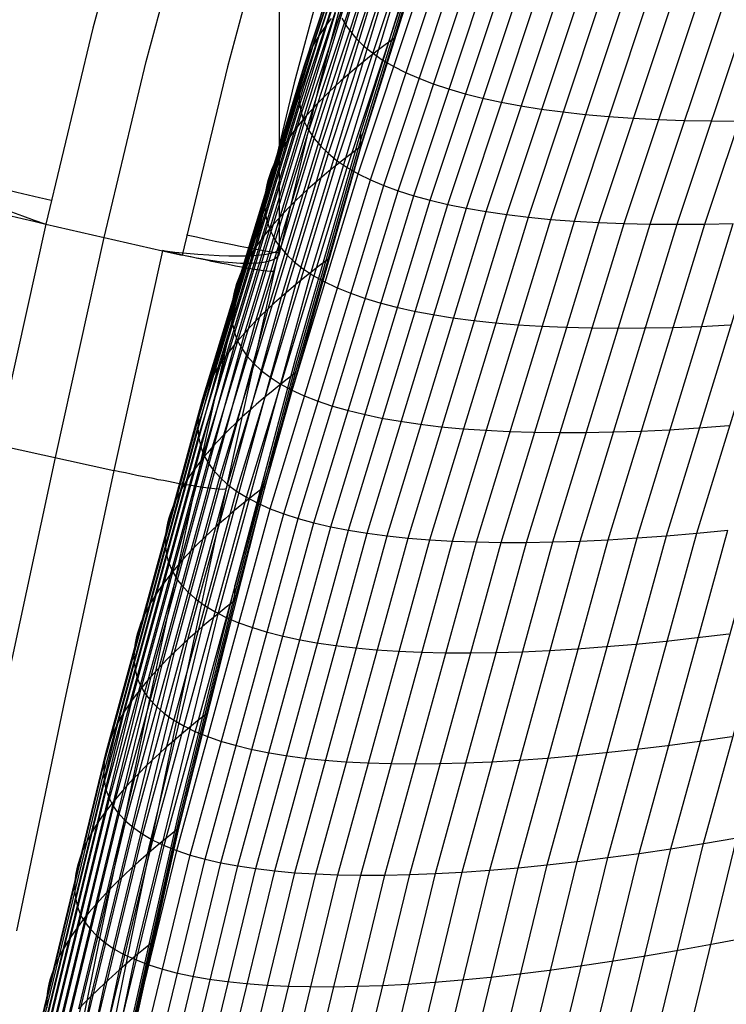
# Model space of a CAD drawing. Extents: x -260 to 296, y -277 to 294.
# Tile 39 of 241: x -218 to -200, y 26 to 51. Entities that reach past the tile are written whole.
import ezdxf

# ---------------------------------------------------------------- set-up
doc = ezdxf.new("R2010")
doc.units = 0
doc.layers.add('PREDEFINITO', color=7, linetype='CONTINUOUS')

msp = doc.modelspace()

# ---------------------------------------------------------------- linework, layer by layer
at = {"layer": 'PREDEFINITO'}
for p, q in [((-211.442, 45.21, 414.112), (-211.416, 122.595, 722.426)), ((-210.249, 50.8, 403.305), (-208.297, 56.699, 402.957)), ((-210.436, 50.529, 404), (-208.483, 56.431, 403.638)), ((-210.595, 50.262, 404.709), (-208.64, 56.168, 404.333)), ((-206.868, 55.798, 398.239), (-209.401, 47.736, 398.574)), ((-210.825, 49.745, 406.167), (-208.868, 55.655, 405.763)), ((-210.937, 49.252, 407.673), (-208.979, 55.163, 407.242)), ((-210.896, 49.496, 406.914), (-208.938, 55.407, 406.497)), ((-214.947, 54.965, 410.574), (-216.106, 50.695, 410.658)), ((-210.95, 49.015, 408.441), (-208.991, 54.926, 407.997)), ((-210.932, 48.785, 409.219), (-208.974, 54.694, 408.761)), ((-210.886, 48.562, 410.006), (-208.928, 54.468, 409.534)), ((-214.775, 49.858, 410.762), (-213.603, 54.222, 410.68)), ((-210.81, 48.346, 410.801), (-208.853, 54.249, 410.316)), ((-210.705, 48.137, 411.602), (-208.749, 54.036, 411.104)), ((-211.61, 53.916, 410.814), (-212.743, 49.732, 410.876)), ((-210.57, 47.936, 412.41), (-208.615, 53.831, 411.898)), ((-209.959, 53.46, 411.664), (-211.072, 49.328, 411.715)), ((-210.407, 47.743, 413.222), (-208.453, 53.632, 412.698)), ((-210.214, 47.557, 414.039), (-208.263, 53.441, 413.501)), ((-207.738, 53.489, 407.631), (-209.401, 48.107, 407.853)), ((-209.367, 53.31, 413.477), (-210.459, 49.212, 413.523)), ((-209.993, 47.381, 414.859), (-208.044, 53.257, 414.309)), ((-207.738, 53.304, 403.135), (-209.401, 47.922, 403.357)), ((-209.744, 47.212, 415.682), (-207.796, 53.081, 415.119)), ((-209.401, 47.736, 398.861), (-207.738, 53.118, 398.639)), ((-210.646, 44.594, 399.264), (-208.147, 52.817, 398.905)), ((-209.466, 47.053, 416.506), (-207.521, 52.913, 415.931)), ((-209.161, 46.902, 417.331), (-207.218, 52.753, 416.744)), ((-211.033, 44.283, 399.856), (-208.53, 52.519, 399.479)), ((-208.827, 46.76, 418.155), (-206.887, 52.602, 417.556)), ((-208.467, 46.627, 418.979), (-206.53, 52.458, 418.368)), ((-211.392, 43.975, 400.469), (-208.886, 52.223, 400.073)), ((-208.079, 46.504, 419.8), (-206.145, 52.324, 419.178)), ((-207.665, 46.39, 420.619), (-205.735, 52.198, 419.986)), ((-207.224, 46.286, 421.434), (-205.298, 52.081, 420.79)), ((-206.758, 46.191, 422.244), (-204.836, 51.973, 421.589)), ((-211.725, 43.672, 401.1), (-209.215, 51.931, 400.685)), ((-206.267, 46.107, 423.048), (-204.349, 51.874, 422.383)), ((-205.751, 46.032, 423.846), (-203.837, 51.785, 423.171)), ((-212.029, 43.373, 401.749), (-209.515, 51.642, 401.315)), ((-205.21, 45.967, 424.637), (-203.301, 51.705, 423.952)), ((-204.646, 45.912, 425.419), (-202.742, 51.634, 424.725)), ((-204.059, 45.867, 426.193), (-202.16, 51.573, 425.49)), ((-203.449, 45.832, 426.956), (-201.555, 51.521, 426.245)), ((-202.817, 45.808, 427.709), (-200.929, 51.479, 426.989)), ((-212.305, 43.079, 402.415), (-209.788, 51.357, 401.962)), ((-202.164, 45.793, 428.45), (-200.281, 51.446, 427.723)), ((-201.49, 45.789, 429.179), (-199.613, 51.424, 428.444)), ((-200.797, 45.795, 429.895), (-198.925, 51.411, 429.153)), ((-212.552, 42.79, 403.098), (-210.033, 51.077, 402.626)), ((-212.771, 42.507, 403.797), (-210.249, 50.8, 403.305)), ((-210.249, 50.8, 403.305), (-210.346, 50.664, 403.651)), ((-210.145, 50.938, 402.964), (-210.249, 50.8, 403.305)), ((-209.88, 50.948, 410.975), (-209.824, 50.844, 411.373)), ((-209.824, 50.844, 411.373), (-209.76, 50.742, 411.773)), ((-209.76, 50.742, 411.773), (-209.69, 50.641, 412.174)), ((-216.106, 50.695, 410.658), (-217.286, 45.796, 410.818)), ((-212.96, 42.23, 404.511), (-210.436, 50.529, 404)), ((-210.436, 50.529, 404), (-210.519, 50.395, 404.353)), ((-210.346, 50.664, 403.651), (-210.436, 50.529, 404)), ((-209.69, 50.641, 412.174), (-209.527, 50.445, 412.981)), ((-213.12, 41.959, 405.239), (-210.595, 50.262, 404.709)), ((-210.595, 50.262, 404.709), (-210.663, 50.131, 405.069)), ((-210.519, 50.395, 404.353), (-210.595, 50.262, 404.709)), ((-209.527, 50.445, 412.981), (-209.335, 50.257, 413.792)), ((-209.335, 50.257, 413.792), (-209.115, 50.077, 414.606)), ((-208.791, 50.278, 398.739), (-208.993, 50.125, 399.022)), ((-208.582, 50.431, 398.462), (-208.791, 50.278, 398.739)), ((-210.724, 50.001, 405.432), (-210.778, 49.873, 405.798)), ((-210.663, 50.131, 405.069), (-210.724, 50.001, 405.432)), ((-208.993, 50.125, 399.022), (-209.189, 49.974, 399.31)), ((-209.115, 50.077, 414.606), (-208.867, 49.905, 415.423)), ((-215.826, 45.463, 410.899), (-214.775, 49.858, 410.762)), ((-213.353, 41.436, 406.736), (-210.825, 49.745, 406.167)), ((-210.825, 49.745, 406.167), (-210.864, 49.62, 406.539)), ((-210.778, 49.873, 405.798), (-210.825, 49.745, 406.167)), ((-209.378, 49.823, 399.603), (-209.56, 49.673, 399.9)), ((-209.189, 49.974, 399.31), (-209.378, 49.823, 399.603)), ((-208.867, 49.905, 415.423), (-208.59, 49.742, 416.242)), ((-212.743, 49.732, 410.876), (-213.876, 45.019, 411.008)), ((-210.864, 49.62, 406.539), (-210.896, 49.496, 406.914)), ((-209.735, 49.523, 400.202), (-209.903, 49.375, 400.509)), ((-209.56, 49.673, 399.9), (-209.735, 49.523, 400.202)), ((-208.59, 49.742, 416.242), (-208.286, 49.587, 417.061)), ((-208.286, 49.587, 417.061), (-207.954, 49.441, 417.88)), ((-213.424, 41.185, 407.502), (-210.896, 49.496, 406.914)), ((-211.072, 49.328, 411.715), (-212.155, 44.809, 411.829)), ((-210.92, 49.373, 407.292), (-210.937, 49.252, 407.673)), ((-210.896, 49.496, 406.914), (-210.92, 49.373, 407.292)), ((-209.903, 49.375, 400.509), (-210.065, 49.227, 400.82)), ((-207.954, 49.441, 417.88), (-207.594, 49.303, 418.698)), ((-207.594, 49.303, 418.698), (-207.208, 49.175, 419.515)), ((-213.479, 40.706, 409.068), (-210.95, 49.015, 408.441)), ((-213.466, 40.942, 408.28), (-210.937, 49.252, 407.673)), ((-210.459, 49.212, 413.523), (-211.442, 45.087, 413.621)), ((-210.947, 49.133, 408.056), (-210.95, 49.015, 408.441)), ((-210.95, 49.015, 408.441), (-210.945, 48.899, 408.829)), ((-210.937, 49.252, 407.673), (-210.947, 49.133, 408.056)), ((-210.219, 49.081, 401.136), (-210.366, 48.935, 401.457)), ((-210.065, 49.227, 400.82), (-210.219, 49.081, 401.136)), ((-207.208, 49.175, 419.515), (-206.795, 49.055, 420.328)), ((-206.795, 49.055, 420.328), (-206.357, 48.945, 421.138)), ((-213.461, 40.477, 409.865), (-210.932, 48.785, 409.219)), ((-210.945, 48.899, 408.829), (-210.932, 48.785, 409.219)), ((-210.932, 48.785, 409.219), (-210.913, 48.672, 409.612)), ((-210.507, 48.791, 401.781), (-210.64, 48.647, 402.11)), ((-210.366, 48.935, 401.457), (-210.507, 48.791, 401.781)), ((-206.357, 48.945, 421.138), (-205.893, 48.845, 421.943)), ((-205.893, 48.845, 421.943), (-205.403, 48.753, 422.743)), ((-213.414, 40.257, 410.671), (-210.886, 48.562, 410.006)), ((-210.913, 48.672, 409.612), (-210.886, 48.562, 410.006)), ((-210.886, 48.562, 410.006), (-210.851, 48.453, 410.403)), ((-210.64, 48.647, 402.11), (-210.767, 48.505, 402.443)), ((-205.403, 48.753, 422.743), (-204.889, 48.672, 423.536)), ((-204.889, 48.672, 423.536), (-204.351, 48.6, 424.322)), ((-204.351, 48.6, 424.322), (-203.789, 48.537, 425.101)), ((-203.789, 48.537, 425.101), (-203.204, 48.485, 425.87)), ((-213.337, 40.045, 411.484), (-210.81, 48.346, 410.801)), ((-210.886, 48.364, 402.78), (-210.998, 48.224, 403.121)), ((-210.767, 48.505, 402.443), (-210.886, 48.364, 402.78)), ((-210.851, 48.453, 410.403), (-210.81, 48.346, 410.801)), ((-210.81, 48.346, 410.801), (-210.761, 48.24, 411.201)), ((-203.204, 48.485, 425.87), (-202.596, 48.443, 426.629)), ((-202.596, 48.443, 426.629), (-201.967, 48.41, 427.378)), ((-201.967, 48.41, 427.378), (-201.316, 48.387, 428.116)), ((-201.316, 48.387, 428.116), (-200.645, 48.375, 428.842)), ((-200.645, 48.375, 428.842), (-199.954, 48.372, 429.554)), ((-213.231, 39.842, 412.304), (-210.705, 48.137, 411.602)), ((-211.103, 48.086, 403.466), (-211.201, 47.948, 403.815)), ((-210.998, 48.224, 403.121), (-211.103, 48.086, 403.466)), ((-209.401, 48.107, 407.853), (-211.034, 42.445, 408.087)), ((-210.761, 48.24, 411.201), (-210.705, 48.137, 411.602)), ((-210.705, 48.137, 411.602), (-210.641, 48.035, 412.005)), ((-210.641, 48.035, 412.005), (-210.57, 47.936, 412.41)), ((-209.401, 47.736, 398.861), (-209.401, 48.107, 407.853)), ((-213.095, 39.647, 413.13), (-210.57, 47.936, 412.41)), ((-211.291, 47.812, 404.167), (-211.374, 47.677, 404.523)), ((-211.201, 47.948, 403.815), (-211.291, 47.812, 404.167)), ((-209.401, 47.922, 403.357), (-211.034, 42.259, 403.591)), ((-210.57, 47.936, 412.41), (-210.407, 47.743, 413.222)), ((-212.93, 39.462, 413.961), (-210.407, 47.743, 413.222)), ((-212.735, 39.285, 414.796), (-210.214, 47.557, 414.039)), ((-209.401, 47.736, 398.574), (-211.809, 39.231, 398.927)), ((-211.45, 47.544, 404.883), (-211.519, 47.412, 405.245)), ((-211.374, 47.677, 404.523), (-211.45, 47.544, 404.883)), ((-211.034, 42.074, 399.094), (-209.401, 47.736, 398.861)), ((-210.407, 47.743, 413.222), (-210.214, 47.557, 414.039)), ((-210.214, 47.557, 414.039), (-209.993, 47.381, 414.859)), ((-209.611, 47.581, 398.854), (-209.814, 47.426, 399.14)), ((-209.401, 47.736, 398.574), (-209.611, 47.581, 398.854)), ((-212.512, 39.118, 415.634), (-209.993, 47.381, 414.859)), ((-211.519, 47.412, 405.245), (-211.58, 47.282, 405.612)), ((-209.814, 47.426, 399.14), (-210.01, 47.272, 399.431)), ((-209.993, 47.381, 414.859), (-209.744, 47.212, 415.682)), ((-212.26, 38.961, 416.474), (-209.744, 47.212, 415.682)), ((-211.979, 38.813, 417.315), (-209.466, 47.053, 416.506)), ((-211.634, 47.153, 405.981), (-211.681, 47.025, 406.353)), ((-211.58, 47.282, 405.612), (-211.634, 47.153, 405.981)), ((-210.2, 47.119, 399.726), (-210.382, 46.967, 400.027)), ((-210.01, 47.272, 399.431), (-210.2, 47.119, 399.726)), ((-209.744, 47.212, 415.682), (-209.466, 47.053, 416.506)), ((-209.466, 47.053, 416.506), (-209.161, 46.902, 417.331)), ((-211.72, 46.9, 406.729), (-211.752, 46.775, 407.107)), ((-211.681, 47.025, 406.353), (-211.72, 46.9, 406.729)), ((-211.67, 38.675, 418.157), (-209.161, 46.902, 417.331)), ((-210.558, 46.816, 400.332), (-210.727, 46.665, 400.642)), ((-210.382, 46.967, 400.027), (-210.558, 46.816, 400.332)), ((-209.161, 46.902, 417.331), (-208.827, 46.76, 418.155)), ((-211.776, 46.653, 407.488), (-211.794, 46.532, 407.871)), ((-211.752, 46.775, 407.107), (-211.776, 46.653, 407.488)), ((-211.333, 38.547, 418.999), (-208.827, 46.76, 418.155)), ((-210.968, 38.429, 419.839), (-208.467, 46.627, 418.979)), ((-210.727, 46.665, 400.642), (-210.889, 46.516, 400.957)), ((-208.827, 46.76, 418.155), (-208.467, 46.627, 418.979)), ((-208.467, 46.627, 418.979), (-208.079, 46.504, 419.8)), ((-211.803, 46.413, 408.258), (-211.806, 46.295, 408.646)), ((-211.794, 46.532, 407.871), (-211.803, 46.413, 408.258)), ((-211.044, 46.368, 401.276), (-211.192, 46.221, 401.599)), ((-210.889, 46.516, 400.957), (-211.044, 46.368, 401.276)), ((-210.576, 38.322, 420.676), (-208.079, 46.504, 419.8)), ((-210.157, 38.225, 421.51), (-207.665, 46.39, 420.619)), ((-208.079, 46.504, 419.8), (-207.665, 46.39, 420.619)), ((-207.665, 46.39, 420.619), (-207.224, 46.286, 421.434)), ((-211.806, 46.295, 408.646), (-211.801, 46.179, 409.037)), ((-211.801, 46.179, 409.037), (-211.789, 46.065, 409.431)), ((-211.789, 46.065, 409.431), (-211.769, 45.953, 409.826)), ((-211.333, 46.075, 401.927), (-211.467, 45.93, 402.259)), ((-211.192, 46.221, 401.599), (-211.333, 46.075, 401.927)), ((-209.712, 38.138, 422.34), (-207.224, 46.286, 421.434)), ((-209.241, 38.063, 423.165), (-206.758, 46.191, 422.244)), ((-208.744, 37.997, 423.984), (-206.267, 46.107, 423.048)), ((-207.224, 46.286, 421.434), (-206.758, 46.191, 422.244)), ((-206.758, 46.191, 422.244), (-206.267, 46.107, 423.048)), ((-206.267, 46.107, 423.048), (-205.751, 46.032, 423.846)), ((-211.769, 45.953, 409.826), (-211.742, 45.843, 410.224)), ((-211.742, 45.843, 410.224), (-211.707, 45.735, 410.623)), ((-211.467, 45.93, 402.259), (-211.594, 45.786, 402.595)), ((-208.222, 37.943, 424.796), (-205.751, 46.032, 423.846)), ((-207.676, 37.899, 425.6), (-205.21, 45.967, 424.637)), ((-207.106, 37.867, 426.396), (-204.646, 45.912, 425.419)), ((-206.512, 37.845, 427.182), (-204.059, 45.867, 426.193)), ((-205.895, 37.834, 427.958), (-203.449, 45.832, 426.956)), ((-205.751, 46.032, 423.846), (-205.21, 45.967, 424.637)), ((-205.256, 37.834, 428.722), (-202.817, 45.808, 427.709)), ((-205.21, 45.967, 424.637), (-204.646, 45.912, 425.419)), ((-204.646, 45.912, 425.419), (-204.059, 45.867, 426.193)), ((-204.059, 45.867, 426.193), (-203.449, 45.832, 426.956)), ((-203.449, 45.832, 426.956), (-202.817, 45.808, 427.709)), ((-202.817, 45.808, 427.709), (-202.164, 45.793, 428.45)), ((-202.493, 37.944, 431.651), (-200.084, 45.812, 430.597)), ((-201.753, 37.998, 432.347), (-199.352, 45.838, 431.284)), ((-200.995, 38.064, 433.028), (-198.603, 45.875, 431.956)), ((-200.797, 45.795, 429.895), (-200.084, 45.812, 430.597)), ((-217.286, 45.796, 410.818), (-218.509, 40.277, 411.095)), ((-217.286, 45.796, 410.818), (-214.364, 45.13, 410.98)), ((-211.713, 45.644, 402.935), (-211.826, 45.503, 403.28)), ((-211.594, 45.786, 402.595), (-211.713, 45.644, 402.935)), ((-211.707, 45.735, 410.623), (-211.666, 45.628, 411.024)), ((-211.666, 45.628, 411.024), (-211.617, 45.524, 411.427)), ((-204.596, 37.845, 429.475), (-202.164, 45.793, 428.45)), ((-203.915, 37.867, 430.214), (-201.49, 45.789, 429.179)), ((-203.213, 37.9, 430.94), (-200.797, 45.795, 429.895)), ((-202.164, 45.793, 428.45), (-201.49, 45.789, 429.179)), ((-201.49, 45.789, 429.179), (-200.797, 45.795, 429.895)), ((-217.046, 39.955, 411.174), (-215.826, 45.463, 410.899)), ((-211.931, 45.363, 403.628), (-212.029, 45.225, 403.979)), ((-211.826, 45.503, 403.28), (-211.931, 45.363, 403.628)), ((-211.617, 45.524, 411.427), (-211.56, 45.421, 411.832)), ((-211.56, 45.421, 411.832), (-211.496, 45.321, 412.238)), ((-211.496, 45.321, 412.238), (-211.425, 45.223, 412.645)), ((-214.364, 45.13, 410.98), (-215.582, 39.633, 411.252)), ((-214.364, 45.13, 410.98), (-213.876, 45.019, 411.008)), ((-211.442, 45.21, 414.112), (-212.773, 39.191, 414.401)), ((-212.12, 45.088, 404.335), (-212.203, 44.952, 404.694)), ((-212.029, 45.225, 403.979), (-212.12, 45.088, 404.335)), ((-211.442, 45.087, 413.621), (-211.442, 45.21, 414.112)), ((-211.442, 45.21, 414.112), (-211.442, 45.21, 414.112)), ((-211.425, 45.223, 412.645), (-211.261, 45.032, 413.464)), ((-212.27, 45.002, 411.96), (-213.547, 39.237, 412.24)), ((-212.203, 44.952, 404.694), (-212.28, 44.818, 405.057)), ((-211.261, 45.032, 413.464), (-211.068, 44.85, 414.287)), ((-211.068, 44.85, 414.287), (-210.846, 44.676, 415.113)), ((-210.232, 44.909, 398.691), (-210.442, 44.751, 398.975)), ((-212.975, 36.051, 399.637), (-210.646, 44.594, 399.264)), ((-212.348, 44.686, 405.423), (-212.41, 44.555, 405.792)), ((-212.28, 44.818, 405.057), (-212.348, 44.686, 405.423)), ((-210.846, 44.676, 415.113), (-210.596, 44.511, 415.941)), ((-210.646, 44.594, 399.264), (-210.843, 44.438, 399.558)), ((-210.442, 44.751, 398.975), (-210.646, 44.594, 399.264)), ((-212.464, 44.426, 406.164), (-212.511, 44.298, 406.54)), ((-212.41, 44.555, 405.792), (-212.464, 44.426, 406.164)), ((-210.843, 44.438, 399.558), (-211.033, 44.283, 399.856)), ((-210.596, 44.511, 415.941), (-210.317, 44.355, 416.771)), ((-210.317, 44.355, 416.771), (-210.01, 44.209, 417.601)), ((-213.366, 35.726, 400.249), (-211.033, 44.283, 399.856)), ((-212.551, 44.172, 406.918), (-212.583, 44.047, 407.3)), ((-212.511, 44.298, 406.54), (-212.551, 44.172, 406.918)), ((-211.216, 44.128, 400.16), (-211.392, 43.975, 400.469)), ((-211.033, 44.283, 399.856), (-211.216, 44.128, 400.16)), ((-210.01, 44.209, 417.601), (-209.676, 44.072, 418.431)), ((-213.73, 35.406, 400.88), (-211.392, 43.975, 400.469)), ((-212.607, 43.925, 407.684), (-212.624, 43.804, 408.071)), ((-212.583, 44.047, 407.3), (-212.607, 43.925, 407.684)), ((-211.392, 43.975, 400.469), (-211.562, 43.823, 400.782)), ((-209.676, 44.072, 418.431), (-209.314, 43.944, 419.26)), ((-209.314, 43.944, 419.26), (-208.925, 43.826, 420.087)), ((-214.065, 35.091, 401.531), (-211.725, 43.672, 401.1)), ((-212.634, 43.685, 408.46), (-212.637, 43.567, 408.852)), ((-212.624, 43.804, 408.071), (-212.634, 43.685, 408.46)), ((-211.725, 43.672, 401.1), (-211.88, 43.522, 401.422)), ((-211.562, 43.823, 400.782), (-211.725, 43.672, 401.1)), ((-208.925, 43.826, 420.087), (-208.509, 43.717, 420.911)), ((-208.509, 43.717, 420.911), (-208.067, 43.619, 421.731)), ((-208.067, 43.619, 421.731), (-207.599, 43.53, 422.545)), ((-214.372, 34.782, 402.199), (-212.029, 43.373, 401.749)), ((-212.637, 43.567, 408.852), (-212.632, 43.452, 409.246)), ((-212.632, 43.452, 409.246), (-212.62, 43.338, 409.643)), ((-212.029, 43.373, 401.749), (-212.17, 43.225, 402.08)), ((-211.88, 43.522, 401.422), (-212.029, 43.373, 401.749)), ((-207.599, 43.53, 422.545), (-207.106, 43.452, 423.355)), ((-207.106, 43.452, 423.355), (-206.588, 43.384, 424.157)), ((-206.588, 43.384, 424.157), (-206.045, 43.326, 424.952)), ((-212.62, 43.338, 409.643), (-212.6, 43.227, 410.041)), ((-212.6, 43.227, 410.041), (-212.573, 43.117, 410.442)), ((-212.573, 43.117, 410.442), (-212.538, 43.009, 410.844)), ((-212.17, 43.225, 402.08), (-212.305, 43.079, 402.415)), ((-206.045, 43.326, 424.952), (-205.479, 43.278, 425.739)), ((-205.479, 43.278, 425.739), (-204.889, 43.241, 426.517)), ((-204.889, 43.241, 426.517), (-204.277, 43.214, 427.284)), ((-204.277, 43.214, 427.284), (-203.643, 43.197, 428.041)), ((-203.643, 43.197, 428.041), (-202.988, 43.191, 428.786)), ((-202.988, 43.191, 428.786), (-202.311, 43.196, 429.518)), ((-202.311, 43.196, 429.518), (-201.615, 43.211, 430.237)), ((-201.615, 43.211, 430.237), (-200.899, 43.236, 430.942)), ((-200.899, 43.236, 430.942), (-200.165, 43.272, 431.632)), ((-214.651, 34.479, 402.886), (-212.305, 43.079, 402.415)), ((-212.432, 42.934, 402.754), (-212.552, 42.79, 403.098)), ((-212.538, 43.009, 410.844), (-212.496, 42.904, 411.249)), ((-212.496, 42.904, 411.249), (-212.447, 42.8, 411.655)), ((-212.305, 43.079, 402.415), (-212.432, 42.934, 402.754)), ((-214.901, 34.182, 403.588), (-212.552, 42.79, 403.098)), ((-212.665, 42.648, 403.445), (-212.771, 42.507, 403.797)), ((-212.552, 42.79, 403.098), (-212.665, 42.648, 403.445)), ((-212.447, 42.8, 411.655), (-212.39, 42.699, 412.062)), ((-212.39, 42.699, 412.062), (-212.326, 42.599, 412.471)), ((-215.122, 33.892, 404.307), (-212.771, 42.507, 403.797)), ((-212.869, 42.368, 404.152), (-212.96, 42.23, 404.511)), ((-212.771, 42.507, 403.797), (-212.869, 42.368, 404.152)), ((-211.034, 42.445, 408.087), (-212.557, 36.752, 408.322)), ((-212.326, 42.599, 412.471), (-212.255, 42.502, 412.882)), ((-212.255, 42.502, 412.882), (-212.09, 42.314, 413.706)), ((-215.313, 33.609, 405.041), (-212.96, 42.23, 404.511)), ((-212.96, 42.23, 404.511), (-213.044, 42.094, 404.873)), ((-211.034, 42.259, 403.591), (-212.557, 36.567, 403.825)), ((-212.09, 42.314, 413.706), (-211.896, 42.134, 414.535)), ((-211.896, 42.134, 414.535), (-211.674, 41.964, 415.367)), ((-215.475, 33.333, 405.79), (-213.12, 41.959, 405.239)), ((-213.12, 41.959, 405.239), (-213.189, 41.826, 405.608)), ((-213.044, 42.094, 404.873), (-213.12, 41.959, 405.239)), ((-212.557, 36.381, 399.329), (-211.034, 42.074, 399.094)), ((-211.674, 41.964, 415.367), (-211.422, 41.802, 416.201)), ((-211.245, 41.913, 399.096), (-211.45, 41.754, 399.388)), ((-211.034, 42.074, 398.809), (-211.245, 41.913, 399.096)), ((-213.251, 41.694, 405.981), (-213.306, 41.564, 406.357)), ((-213.189, 41.826, 405.608), (-213.251, 41.694, 405.981)), ((-211.45, 41.754, 399.388), (-211.647, 41.595, 399.685)), ((-211.422, 41.802, 416.201), (-211.143, 41.651, 417.037)), ((-211.143, 41.651, 417.037), (-210.835, 41.508, 417.873)), ((-215.71, 32.804, 407.326), (-213.353, 41.436, 406.736)), ((-213.353, 41.436, 406.736), (-213.392, 41.31, 407.118)), ((-213.306, 41.564, 406.357), (-213.353, 41.436, 406.736)), ((-211.838, 41.438, 399.987), (-212.022, 41.281, 400.294)), ((-211.647, 41.595, 399.685), (-211.838, 41.438, 399.987)), ((-210.835, 41.508, 417.873), (-210.499, 41.375, 418.708)), ((-210.499, 41.375, 418.708), (-210.135, 41.253, 419.543)), ((-215.782, 32.552, 408.113), (-213.424, 41.185, 407.502)), ((-213.424, 41.185, 407.502), (-213.449, 41.063, 407.89)), ((-213.392, 41.31, 407.118), (-213.424, 41.185, 407.502)), ((-212.199, 41.126, 400.605), (-212.369, 40.972, 400.922)), ((-212.022, 41.281, 400.294), (-212.199, 41.126, 400.605)), ((-210.135, 41.253, 419.543), (-209.745, 41.14, 420.375)), ((-209.745, 41.14, 420.375), (-209.328, 41.037, 421.203)), ((-215.825, 32.308, 408.911), (-213.466, 40.942, 408.28)), ((-213.466, 40.942, 408.28), (-213.476, 40.823, 408.673)), ((-213.449, 41.063, 407.89), (-213.466, 40.942, 408.28)), ((-212.369, 40.972, 400.922), (-212.533, 40.819, 401.243)), ((-209.328, 41.037, 421.203), (-208.884, 40.944, 422.028)), ((-208.884, 40.944, 422.028), (-208.415, 40.862, 422.848)), ((-215.837, 32.073, 409.718), (-213.479, 40.706, 409.068)), ((-213.476, 40.823, 408.673), (-213.479, 40.706, 409.068)), ((-213.479, 40.706, 409.068), (-213.474, 40.591, 409.465)), ((-212.689, 40.667, 401.568), (-212.838, 40.517, 401.898)), ((-212.533, 40.819, 401.243), (-212.689, 40.667, 401.568)), ((-208.415, 40.862, 422.848), (-207.92, 40.79, 423.662)), ((-207.92, 40.79, 423.662), (-207.4, 40.728, 424.469)), ((-207.4, 40.728, 424.469), (-206.855, 40.678, 425.269)), ((-206.855, 40.678, 425.269), (-206.287, 40.637, 426.06)), ((-206.287, 40.637, 426.06), (-205.695, 40.607, 426.841)), ((-202.409, 40.619, 430.58), (-201.691, 40.653, 431.288)), ((-201.691, 40.653, 431.288), (-200.954, 40.698, 431.981)), ((-200.954, 40.698, 431.981), (-200.199, 40.754, 432.659)), ((-215.819, 31.847, 410.535), (-213.461, 40.477, 409.865)), ((-213.474, 40.591, 409.465), (-213.461, 40.477, 409.865)), ((-213.461, 40.477, 409.865), (-213.441, 40.366, 410.267)), ((-212.838, 40.517, 401.898), (-212.98, 40.368, 402.233)), ((-205.695, 40.607, 426.841), (-205.081, 40.588, 427.613)), ((-205.081, 40.588, 427.613), (-204.444, 40.58, 428.373)), ((-204.444, 40.58, 428.373), (-203.787, 40.582, 429.122)), ((-203.787, 40.582, 429.122), (-203.108, 40.595, 429.858)), ((-203.108, 40.595, 429.858), (-202.409, 40.619, 430.58)), ((-218.51, 40.277, 411.095), (-215.582, 39.633, 411.252)), ((-215.772, 31.63, 411.361), (-213.414, 40.257, 410.671)), ((-213.441, 40.366, 410.267), (-213.414, 40.257, 410.671)), ((-213.414, 40.257, 410.671), (-213.38, 40.15, 411.076)), ((-213.38, 40.15, 411.076), (-213.337, 40.045, 411.484)), ((-213.115, 40.22, 402.571), (-213.242, 40.073, 402.914)), ((-212.98, 40.368, 402.233), (-213.115, 40.22, 402.571)), ((-218.288, 34.181, 411.591), (-217.046, 39.955, 411.174)), ((-215.694, 31.423, 412.194), (-213.337, 40.045, 411.484)), ((-213.363, 39.928, 403.261), (-213.476, 39.785, 403.612)), ((-213.242, 40.073, 402.914), (-213.363, 39.928, 403.261)), ((-213.337, 40.045, 411.484), (-213.288, 39.943, 411.893)), ((-213.288, 39.943, 411.893), (-213.231, 39.842, 412.304)), ((-215.587, 31.225, 413.033), (-213.231, 39.842, 412.304)), ((-213.476, 39.785, 403.612), (-213.582, 39.643, 403.967)), ((-213.231, 39.842, 412.304), (-213.167, 39.744, 412.716)), ((-213.167, 39.744, 412.716), (-213.095, 39.647, 413.13)), ((-215.582, 39.633, 411.252), (-216.821, 33.873, 411.667)), ((-215.45, 31.037, 413.878), (-213.095, 39.647, 413.13)), ((-215.283, 30.859, 414.728), (-212.93, 39.462, 413.961)), ((-213.681, 39.503, 404.325), (-213.772, 39.364, 404.687)), ((-213.582, 39.643, 403.967), (-213.681, 39.503, 404.325)), ((-213.095, 39.647, 413.13), (-212.93, 39.462, 413.961)), ((-212.93, 39.462, 413.961), (-212.735, 39.285, 414.796)), ((-215.086, 30.692, 415.582), (-212.735, 39.285, 414.796)), ((-213.547, 39.237, 412.24), (-214.776, 33.517, 412.649)), ((-212.773, 39.191, 414.401), (-213.984, 33.538, 414.804)), ((-211.809, 39.231, 398.927), (-213.963, 30.684, 399.281)), ((-213.856, 39.227, 405.053), (-213.933, 39.091, 405.422)), ((-213.772, 39.364, 404.687), (-213.856, 39.227, 405.053)), ((-212.735, 39.285, 414.796), (-212.512, 39.118, 415.634)), ((-211.809, 39.231, 398.927), (-212.021, 39.068, 399.217)), ((-214.86, 30.535, 416.438), (-212.512, 39.118, 415.634)), ((-214.606, 30.389, 417.297), (-212.26, 38.961, 416.474)), ((-214.002, 38.957, 405.795), (-214.064, 38.825, 406.171)), ((-213.933, 39.091, 405.422), (-214.002, 38.957, 405.795)), ((-212.512, 39.118, 415.634), (-212.26, 38.961, 416.474)), ((-212.26, 38.961, 416.474), (-211.979, 38.813, 417.315)), ((-212.021, 39.068, 399.217), (-212.226, 38.906, 399.512)), ((-214.322, 30.253, 418.156), (-211.979, 38.813, 417.315)), ((-214.119, 38.695, 406.55), (-214.166, 38.566, 406.932)), ((-214.064, 38.825, 406.171), (-214.119, 38.695, 406.55)), ((-214.01, 30.129, 419.016), (-211.67, 38.675, 418.157)), ((-212.425, 38.745, 399.812), (-212.616, 38.586, 400.118)), ((-212.226, 38.906, 399.512), (-212.425, 38.745, 399.812)), ((-211.979, 38.813, 417.315), (-211.67, 38.675, 418.157)), ((-211.67, 38.675, 418.157), (-211.333, 38.547, 418.999)), ((-214.206, 38.44, 407.317), (-214.238, 38.315, 407.705)), ((-214.166, 38.566, 406.932), (-214.206, 38.44, 407.317)), ((-213.669, 30.015, 419.875), (-211.333, 38.547, 418.999)), ((-213.301, 29.913, 420.732), (-210.968, 38.429, 419.839)), ((-212.801, 38.427, 400.428), (-212.978, 38.27, 400.743)), ((-212.616, 38.586, 400.118), (-212.801, 38.427, 400.428)), ((-211.333, 38.547, 418.999), (-210.968, 38.429, 419.839)), ((-210.968, 38.429, 419.839), (-210.576, 38.322, 420.676)), ((-214.263, 38.192, 408.096), (-214.28, 38.071, 408.49)), ((-214.238, 38.315, 407.705), (-214.263, 38.192, 408.096)), ((-212.978, 38.27, 400.743), (-213.149, 38.113, 401.062)), ((-212.905, 29.822, 421.586), (-210.576, 38.322, 420.676)), ((-212.482, 29.742, 422.436), (-210.157, 38.225, 421.51)), ((-210.576, 38.322, 420.676), (-210.157, 38.225, 421.51)), ((-210.157, 38.225, 421.51), (-209.712, 38.138, 422.34)), ((-201.644, 30.173, 435.466), (-199.429, 38.226, 434.337)), ((-200.829, 30.302, 436.101), (-198.622, 38.324, 434.965)), ((-214.29, 37.953, 408.886), (-214.293, 37.836, 409.284)), ((-214.28, 38.071, 408.49), (-214.29, 37.953, 408.886)), ((-213.313, 37.959, 401.387), (-213.469, 37.805, 401.715)), ((-213.149, 38.113, 401.062), (-213.313, 37.959, 401.387)), ((-212.032, 29.674, 423.282), (-209.712, 38.138, 422.34)), ((-211.556, 29.618, 424.122), (-209.241, 38.063, 423.165)), ((-211.054, 29.573, 424.956), (-208.744, 37.997, 423.984)), ((-210.527, 29.54, 425.783), (-208.222, 37.943, 424.796)), ((-209.712, 38.138, 422.34), (-209.241, 38.063, 423.165)), ((-209.241, 38.063, 423.165), (-208.744, 37.997, 423.984)), ((-208.744, 37.997, 423.984), (-208.222, 37.943, 424.796)), ((-208.222, 37.943, 424.796), (-207.676, 37.899, 425.6)), ((-204.739, 29.77, 432.747), (-202.493, 37.944, 431.651)), ((-203.992, 29.854, 433.452), (-201.753, 37.998, 432.347)), ((-203.226, 29.949, 434.141), (-200.995, 38.064, 433.028)), ((-203.213, 37.9, 430.94), (-202.493, 37.944, 431.651)), ((-202.493, 37.944, 431.651), (-201.753, 37.998, 432.347)), ((-202.443, 30.055, 434.813), (-200.22, 38.14, 433.691)), ((-201.753, 37.998, 432.347), (-200.995, 38.064, 433.028)), ((-200.995, 38.064, 433.028), (-200.22, 38.14, 433.691)), ((-214.293, 37.836, 409.284), (-214.288, 37.721, 409.685)), ((-214.288, 37.721, 409.685), (-214.275, 37.608, 410.088)), ((-213.469, 37.805, 401.715), (-213.619, 37.653, 402.049)), ((-209.975, 29.519, 426.601), (-207.676, 37.899, 425.6)), ((-209.399, 29.509, 427.41), (-207.106, 37.867, 426.396)), ((-208.799, 29.511, 428.21), (-206.512, 37.845, 427.182)), ((-208.176, 29.525, 428.998), (-205.895, 37.834, 427.958)), ((-207.676, 37.899, 425.6), (-207.106, 37.867, 426.396)), ((-207.531, 29.551, 429.774), (-205.256, 37.834, 428.722)), ((-207.106, 37.867, 426.396), (-206.512, 37.845, 427.182)), ((-206.864, 29.588, 430.538), (-204.596, 37.845, 429.475)), ((-206.512, 37.845, 427.182), (-205.895, 37.834, 427.958)), ((-206.176, 29.637, 431.289), (-203.915, 37.867, 430.214)), ((-205.895, 37.834, 427.958), (-205.256, 37.834, 428.722)), ((-205.467, 29.698, 432.025), (-203.213, 37.9, 430.94)), ((-205.256, 37.834, 428.722), (-204.596, 37.845, 429.475)), ((-204.596, 37.845, 429.475), (-203.915, 37.867, 430.214)), ((-203.915, 37.867, 430.214), (-203.213, 37.9, 430.94)), ((-214.275, 37.608, 410.088), (-214.255, 37.498, 410.493)), ((-214.255, 37.498, 410.493), (-214.228, 37.389, 410.9)), ((-213.761, 37.502, 402.386), (-213.897, 37.353, 402.728)), ((-213.619, 37.653, 402.049), (-213.761, 37.502, 402.386)), ((-214.228, 37.389, 410.9), (-214.193, 37.283, 411.309)), ((-214.193, 37.283, 411.309), (-214.151, 37.179, 411.72)), ((-214.025, 37.205, 403.074), (-214.146, 37.059, 403.425)), ((-213.897, 37.353, 402.728), (-214.025, 37.205, 403.074)), ((-214.146, 37.059, 403.425), (-214.259, 36.914, 403.779)), ((-214.151, 37.179, 411.72), (-214.101, 37.077, 412.132)), ((-214.101, 37.077, 412.132), (-214.044, 36.977, 412.546)), ((-214.044, 36.977, 412.546), (-213.98, 36.88, 412.962)), ((-214.366, 36.771, 404.137), (-214.465, 36.63, 404.499)), ((-214.259, 36.914, 403.779), (-214.366, 36.771, 404.137)), ((-213.98, 36.88, 412.962), (-213.908, 36.785, 413.379)), ((-212.557, 36.752, 408.322), (-213.963, 31.055, 408.557)), ((-213.908, 36.785, 413.379), (-213.742, 36.602, 414.216)), ((-212.557, 36.381, 399.329), (-212.557, 36.752, 408.322)), ((-214.557, 36.49, 404.864), (-214.641, 36.352, 405.233)), ((-214.465, 36.63, 404.499), (-214.557, 36.49, 404.864)), ((-212.557, 36.567, 403.825), (-213.963, 30.87, 404.061)), ((-213.742, 36.602, 414.216), (-213.547, 36.428, 415.057)), ((-214.718, 36.216, 405.606), (-214.788, 36.081, 405.982)), ((-214.641, 36.352, 405.233), (-214.718, 36.216, 405.606)), ((-213.963, 30.684, 399.564), (-212.557, 36.381, 399.329)), ((-213.547, 36.428, 415.057), (-213.323, 36.265, 415.901)), ((-213.323, 36.265, 415.901), (-213.07, 36.111, 416.748)), ((-212.769, 36.216, 399.338), (-212.975, 36.051, 399.637)), ((-212.557, 36.381, 399.045), (-212.769, 36.216, 399.338)), ((-215.047, 27.481, 400.011), (-212.975, 36.051, 399.637)), ((-214.788, 36.081, 405.982), (-214.85, 35.948, 406.361)), ((-212.975, 36.051, 399.637), (-213.174, 35.888, 399.94)), ((-213.07, 36.111, 416.748), (-212.788, 35.967, 417.595)), ((-212.788, 35.967, 417.595), (-212.478, 35.834, 418.443)), ((-215.441, 27.142, 400.642), (-213.366, 35.726, 400.249)), ((-214.905, 35.818, 406.743), (-214.952, 35.689, 407.129)), ((-214.85, 35.948, 406.361), (-214.905, 35.818, 406.743)), ((-213.366, 35.726, 400.249), (-213.551, 35.565, 400.562)), ((-213.174, 35.888, 399.94), (-213.366, 35.726, 400.249)), ((-212.478, 35.834, 418.443), (-212.139, 35.711, 419.29)), ((-212.139, 35.711, 419.29), (-211.773, 35.598, 420.135)), ((-214.992, 35.562, 407.518), (-215.024, 35.437, 407.909)), ((-214.952, 35.689, 407.129), (-214.992, 35.562, 407.518)), ((-213.551, 35.565, 400.562), (-213.73, 35.406, 400.88)), ((-211.773, 35.598, 420.135), (-211.38, 35.496, 420.979)), ((-211.38, 35.496, 420.979), (-210.96, 35.405, 421.818)), ((-200.988, 35.452, 434.064), (-200.194, 35.549, 434.713)), ((-215.808, 26.81, 401.293), (-213.73, 35.406, 400.88)), ((-215.049, 35.314, 408.303), (-215.066, 35.193, 408.7)), ((-215.024, 35.437, 407.909), (-215.049, 35.314, 408.303)), ((-213.901, 35.248, 401.203), (-214.065, 35.091, 401.531)), ((-213.73, 35.406, 400.88), (-213.901, 35.248, 401.203)), ((-210.96, 35.405, 421.818), (-210.513, 35.324, 422.653)), ((-210.513, 35.324, 422.653), (-210.04, 35.255, 423.483)), ((-210.04, 35.255, 423.483), (-209.542, 35.197, 424.307)), ((-203.991, 35.173, 431.301), (-203.268, 35.226, 432.015)), ((-203.268, 35.226, 432.015), (-202.526, 35.291, 432.715)), ((-202.526, 35.291, 432.715), (-201.765, 35.366, 433.398)), ((-201.765, 35.366, 433.398), (-200.988, 35.452, 434.064)), ((-216.147, 26.483, 401.963), (-214.065, 35.091, 401.531)), ((-215.076, 35.075, 409.099), (-215.079, 34.958, 409.501)), ((-215.066, 35.193, 408.7), (-215.076, 35.075, 409.099)), ((-214.065, 35.091, 401.531), (-214.222, 34.936, 401.863)), ((-209.542, 35.197, 424.307), (-209.018, 35.149, 425.124)), ((-209.018, 35.149, 425.124), (-208.47, 35.113, 425.933)), ((-208.47, 35.113, 425.933), (-207.897, 35.088, 426.733)), ((-207.897, 35.088, 426.733), (-207.301, 35.074, 427.524)), ((-207.301, 35.074, 427.524), (-206.683, 35.072, 428.303)), ((-206.683, 35.072, 428.303), (-206.042, 35.08, 429.072)), ((-206.042, 35.08, 429.072), (-205.379, 35.1, 429.828)), ((-205.379, 35.1, 429.828), (-204.695, 35.131, 430.571)), ((-204.695, 35.131, 430.571), (-203.991, 35.173, 431.301)), ((-216.457, 26.164, 402.651), (-214.372, 34.782, 402.199)), ((-215.079, 34.958, 409.501), (-215.074, 34.844, 409.905)), ((-215.074, 34.844, 409.905), (-215.061, 34.731, 410.311)), ((-215.061, 34.731, 410.311), (-215.041, 34.621, 410.72)), ((-214.372, 34.782, 402.199), (-214.515, 34.63, 402.54)), ((-214.222, 34.936, 401.863), (-214.372, 34.782, 402.199)), ((-216.738, 25.851, 403.358), (-214.651, 34.479, 402.886)), ((-215.041, 34.621, 410.72), (-215.014, 34.513, 411.13)), ((-215.014, 34.513, 411.13), (-214.979, 34.408, 411.542)), ((-214.651, 34.479, 402.886), (-214.78, 34.33, 403.235)), ((-214.515, 34.63, 402.54), (-214.651, 34.479, 402.886)), ((-214.979, 34.408, 411.542), (-214.937, 34.304, 411.957)), ((-214.937, 34.304, 411.957), (-214.887, 34.203, 412.372)), ((-214.78, 34.33, 403.235), (-214.901, 34.182, 403.588)), ((-216.99, 25.546, 404.08), (-214.901, 34.182, 403.588)), ((-215.015, 34.036, 403.946), (-215.122, 33.892, 404.307)), ((-214.901, 34.182, 403.588), (-215.015, 34.036, 403.946)), ((-214.887, 34.203, 412.372), (-214.83, 34.105, 412.79)), ((-214.83, 34.105, 412.79), (-214.765, 34.008, 413.208)), ((-214.765, 34.008, 413.208), (-214.693, 33.915, 413.628)), ((-216.821, 33.873, 411.667), (-218.022, 28.119, 412.252)), ((-217.213, 25.249, 404.819), (-215.122, 33.892, 404.307)), ((-215.221, 33.749, 404.672), (-215.313, 33.609, 405.041)), ((-215.122, 33.892, 404.307), (-215.221, 33.749, 404.672)), ((-214.693, 33.915, 413.628), (-214.526, 33.734, 414.472)), ((-217.406, 24.96, 405.574), (-215.313, 33.609, 405.041)), ((-214.776, 33.517, 412.649), (-215.967, 27.804, 413.228)), ((-215.313, 33.609, 405.041), (-215.398, 33.47, 405.414)), ((-213.984, 33.538, 414.804), (-215.16, 27.891, 415.375)), ((-214.526, 33.734, 414.472), (-214.331, 33.564, 415.319)), ((-214.331, 33.564, 415.319), (-214.106, 33.403, 416.169)), ((-213.274, 33.536, 399.163), (-213.487, 33.368, 399.459)), ((-217.569, 24.679, 406.342), (-215.475, 33.333, 405.79)), ((-215.475, 33.333, 405.79), (-215.545, 33.198, 406.169)), ((-215.398, 33.47, 405.414), (-215.475, 33.333, 405.79)), ((-214.106, 33.403, 416.169), (-213.852, 33.253, 417.022)), ((-213.852, 33.253, 417.022), (-213.569, 33.114, 417.875)), ((-213.487, 33.368, 399.459), (-213.693, 33.201, 399.761)), ((-215.607, 33.065, 406.552), (-215.662, 32.933, 406.938)), ((-215.545, 33.198, 406.169), (-215.607, 33.065, 406.552)), ((-213.893, 33.036, 400.068), (-214.085, 32.872, 400.379)), ((-213.693, 33.201, 399.761), (-213.893, 33.036, 400.068)), ((-213.569, 33.114, 417.875), (-213.258, 32.985, 418.729)), ((-217.806, 24.145, 407.919), (-215.71, 32.804, 407.326)), ((-215.71, 32.804, 407.326), (-215.75, 32.677, 407.718)), ((-215.662, 32.933, 406.938), (-215.71, 32.804, 407.326)), ((-214.085, 32.872, 400.379), (-214.271, 32.709, 400.696)), ((-213.258, 32.985, 418.729), (-212.918, 32.866, 419.582)), ((-212.918, 32.866, 419.582), (-212.551, 32.759, 420.433)), ((-212.551, 32.759, 420.433), (-212.156, 32.662, 421.282)), ((-202.509, 32.661, 433.769), (-201.729, 32.757, 434.438)), ((-201.729, 32.757, 434.438), (-200.932, 32.864, 435.089)), ((-200.932, 32.864, 435.089), (-200.119, 32.982, 435.722)), ((-217.879, 23.891, 408.726), (-215.782, 32.552, 408.113)), ((-215.782, 32.552, 408.113), (-215.807, 32.429, 408.511)), ((-215.75, 32.677, 407.718), (-215.782, 32.552, 408.113)), ((-214.45, 32.547, 401.017), (-214.622, 32.387, 401.344)), ((-214.271, 32.709, 400.696), (-214.45, 32.547, 401.017)), ((-212.156, 32.662, 421.282), (-211.735, 32.577, 422.127)), ((-211.735, 32.577, 422.127), (-211.286, 32.503, 422.967)), ((-204.017, 32.502, 432.381), (-203.272, 32.576, 433.083)), ((-203.272, 32.576, 433.083), (-202.509, 32.661, 433.769)), ((-217.922, 23.647, 409.543), (-215.825, 32.308, 408.911)), ((-215.825, 32.308, 408.911), (-215.835, 32.19, 409.313)), ((-215.807, 32.429, 408.511), (-215.825, 32.308, 408.911)), ((-214.622, 32.387, 401.344), (-214.787, 32.229, 401.674)), ((-211.286, 32.503, 422.967), (-210.812, 32.44, 423.803)), ((-210.812, 32.44, 423.803), (-210.312, 32.388, 424.631)), ((-210.312, 32.388, 424.631), (-209.786, 32.348, 425.453)), ((-209.786, 32.348, 425.453), (-209.236, 32.319, 426.267)), ((-209.236, 32.319, 426.267), (-208.662, 32.302, 427.071)), ((-208.662, 32.302, 427.071), (-208.064, 32.296, 427.866)), ((-208.064, 32.296, 427.866), (-207.443, 32.302, 428.65)), ((-207.443, 32.302, 428.65), (-206.8, 32.319, 429.423)), ((-206.8, 32.319, 429.423), (-206.135, 32.347, 430.183)), ((-206.135, 32.347, 430.183), (-205.449, 32.387, 430.93)), ((-205.449, 32.387, 430.93), (-204.743, 32.439, 431.663)), ((-204.743, 32.439, 431.663), (-204.017, 32.502, 432.381)), ((-217.935, 23.413, 410.371), (-215.837, 32.073, 409.718)), ((-215.835, 32.19, 409.313), (-215.837, 32.073, 409.718)), ((-215.837, 32.073, 409.718), (-215.832, 31.959, 410.126)), ((-214.944, 32.072, 402.01), (-215.095, 31.916, 402.35)), ((-214.787, 32.229, 401.674), (-214.944, 32.072, 402.01)), ((-217.917, 23.189, 411.208), (-215.819, 31.847, 410.535)), ((-215.832, 31.959, 410.126), (-215.819, 31.847, 410.535)), ((-215.819, 31.847, 410.535), (-215.799, 31.737, 410.947)), ((-215.095, 31.916, 402.35), (-215.238, 31.762, 402.694)), ((-217.869, 22.976, 412.053), (-215.772, 31.63, 411.361)), ((-215.799, 31.737, 410.947), (-215.772, 31.63, 411.361)), ((-215.772, 31.63, 411.361), (-215.737, 31.525, 411.776)), ((-215.737, 31.525, 411.776), (-215.694, 31.423, 412.194)), ((-215.374, 31.61, 403.042), (-215.503, 31.459, 403.395)), ((-215.238, 31.762, 402.694), (-215.374, 31.61, 403.042)), ((-217.791, 22.773, 412.906), (-215.694, 31.423, 412.194)), ((-215.625, 31.31, 403.752), (-215.739, 31.163, 404.113)), ((-215.694, 31.423, 412.194), (-215.644, 31.323, 412.613)), ((-215.644, 31.323, 412.613), (-215.587, 31.225, 413.033)), ((-215.503, 31.459, 403.395), (-215.625, 31.31, 403.752)), ((-217.682, 22.581, 413.765), (-215.587, 31.225, 413.033)), ((-217.544, 22.399, 414.629), (-215.45, 31.037, 413.878)), ((-215.739, 31.163, 404.113), (-215.846, 31.018, 404.478)), ((-215.587, 31.225, 413.033), (-215.522, 31.13, 413.455)), ((-215.522, 31.13, 413.455), (-215.45, 31.037, 413.878)), ((-215.45, 31.037, 413.878), (-215.283, 30.859, 414.728)), ((-213.963, 31.055, 408.557), (-215.259, 25.332, 408.793)), ((-217.375, 22.23, 415.498), (-215.283, 30.859, 414.728)), ((-215.946, 30.874, 404.846), (-216.038, 30.733, 405.218)), ((-215.846, 31.018, 404.478), (-215.946, 30.874, 404.846)), ((-215.283, 30.859, 414.728), (-215.086, 30.692, 415.582)), ((-213.963, 30.87, 404.061), (-215.259, 25.147, 404.297)), ((-217.177, 22.071, 416.371), (-215.086, 30.692, 415.582)), ((-216.123, 30.593, 405.594), (-216.201, 30.455, 405.973)), ((-216.038, 30.733, 405.218), (-216.123, 30.593, 405.594)), ((-213.963, 30.684, 399.281), (-215.863, 22.106, 399.637)), ((-215.259, 24.961, 399.801), (-213.963, 30.684, 399.564)), ((-215.086, 30.692, 415.582), (-214.86, 30.535, 416.438)), ((-213.963, 30.684, 399.281), (-214.177, 30.514, 399.581)), ((-216.949, 21.924, 417.246), (-214.86, 30.535, 416.438)), ((-216.692, 21.789, 418.123), (-214.606, 30.389, 417.297)), ((-216.271, 30.32, 406.356), (-216.333, 30.186, 406.742)), ((-216.201, 30.455, 405.973), (-216.271, 30.32, 406.356)), ((-214.86, 30.535, 416.438), (-214.606, 30.389, 417.297)), ((-214.606, 30.389, 417.297), (-214.322, 30.253, 418.156)), ((-214.384, 30.345, 399.886), (-214.584, 30.177, 400.196)), ((-214.177, 30.514, 399.581), (-214.384, 30.345, 399.886)), ((-202.792, 22.254, 437.24), (-200.829, 30.302, 436.101)), ((-201.954, 22.426, 437.862), (-199.999, 30.441, 436.717)), ((-201.644, 30.173, 435.466), (-200.829, 30.302, 436.101)), ((-200.829, 30.302, 436.101), (-199.999, 30.441, 436.717)), ((-216.389, 30.054, 407.131), (-216.436, 29.925, 407.523)), ((-216.406, 21.666, 419), (-214.322, 30.253, 418.156)), ((-216.333, 30.186, 406.742), (-216.389, 30.054, 407.131)), ((-216.091, 21.555, 419.877), (-214.01, 30.129, 419.016)), ((-214.584, 30.177, 400.196), (-214.777, 30.01, 400.51)), ((-214.322, 30.253, 418.156), (-214.01, 30.129, 419.016)), ((-214.01, 30.129, 419.016), (-213.669, 30.015, 419.875)), ((-204.421, 21.945, 435.938), (-202.443, 30.055, 434.813)), ((-203.614, 22.094, 436.599), (-201.644, 30.173, 435.466)), ((-203.226, 29.949, 434.141), (-202.443, 30.055, 434.813)), ((-202.443, 30.055, 434.813), (-201.644, 30.173, 435.466)), ((-216.436, 29.925, 407.523), (-216.476, 29.797, 407.919)), ((-215.747, 21.456, 420.753), (-213.669, 30.015, 419.875)), ((-215.376, 21.369, 421.627), (-213.301, 29.913, 420.732)), ((-214.964, 29.845, 400.83), (-215.143, 29.682, 401.155)), ((-214.976, 21.294, 422.498), (-212.905, 29.822, 421.586)), ((-214.777, 30.01, 400.51), (-214.964, 29.845, 400.83)), ((-213.669, 30.015, 419.875), (-213.301, 29.913, 420.732)), ((-213.301, 29.913, 420.732), (-212.905, 29.822, 421.586)), ((-212.905, 29.822, 421.586), (-212.482, 29.742, 422.436)), ((-205.983, 21.684, 434.56), (-203.992, 29.854, 433.452)), ((-205.21, 21.809, 435.258), (-203.226, 29.949, 434.141)), ((-204.739, 29.77, 432.747), (-203.992, 29.854, 433.452)), ((-203.992, 29.854, 433.452), (-203.226, 29.949, 434.141)), ((-216.509, 29.672, 408.317), (-216.534, 29.549, 408.718)), ((-216.476, 29.797, 407.919), (-216.509, 29.672, 408.317)), ((-215.143, 29.682, 401.155), (-215.315, 29.52, 401.484)), ((-214.549, 21.232, 423.365), (-212.482, 29.742, 422.436)), ((-214.095, 21.183, 424.227), (-212.032, 29.674, 423.282)), ((-213.615, 21.146, 425.083), (-211.556, 29.618, 424.122)), ((-213.109, 21.122, 425.932), (-211.054, 29.573, 424.956)), ((-212.482, 29.742, 422.436), (-212.032, 29.674, 423.282)), ((-212.032, 29.674, 423.282), (-211.556, 29.618, 424.122)), ((-211.556, 29.618, 424.122), (-211.054, 29.573, 424.956)), ((-211.054, 29.573, 424.956), (-210.527, 29.54, 425.783)), ((-208.881, 21.305, 431.606), (-206.864, 29.588, 430.538)), ((-208.186, 21.381, 432.367), (-206.176, 29.637, 431.289)), ((-207.531, 29.551, 429.774), (-206.864, 29.588, 430.538)), ((-207.471, 21.47, 433.114), (-205.467, 29.698, 432.025)), ((-206.864, 29.588, 430.538), (-206.176, 29.637, 431.289)), ((-206.737, 21.571, 433.845), (-204.739, 29.77, 432.747)), ((-206.176, 29.637, 431.289), (-205.467, 29.698, 432.025)), ((-205.467, 29.698, 432.025), (-204.739, 29.77, 432.747)), ((-216.562, 29.31, 409.527), (-216.564, 29.193, 409.935)), ((-216.551, 29.428, 409.121), (-216.562, 29.31, 409.527)), ((-216.534, 29.549, 408.718), (-216.551, 29.428, 409.121)), ((-215.481, 29.359, 401.819), (-215.639, 29.2, 402.157)), ((-215.315, 29.52, 401.484), (-215.481, 29.359, 401.819)), ((-212.577, 21.11, 426.773), (-210.527, 29.54, 425.783)), ((-212.02, 21.111, 427.605), (-209.975, 29.519, 426.601)), ((-211.439, 21.125, 428.428), (-209.399, 29.509, 427.41)), ((-210.833, 21.151, 429.241), (-208.799, 29.511, 428.21)), ((-210.527, 29.54, 425.783), (-209.975, 29.519, 426.601)), ((-210.205, 21.19, 430.042), (-208.176, 29.525, 428.998)), ((-209.975, 29.519, 426.601), (-209.399, 29.509, 427.41)), ((-209.554, 21.241, 430.83), (-207.531, 29.551, 429.774)), ((-209.399, 29.509, 427.41), (-208.799, 29.511, 428.21)), ((-208.799, 29.511, 428.21), (-208.176, 29.525, 428.998)), ((-208.176, 29.525, 428.998), (-207.531, 29.551, 429.774)), ((-216.564, 29.193, 409.935), (-216.559, 29.08, 410.346)), ((-216.559, 29.08, 410.346), (-216.546, 28.968, 410.759)), ((-215.639, 29.2, 402.157), (-215.79, 29.043, 402.5)), ((-216.546, 28.968, 410.759), (-216.526, 28.859, 411.174)), ((-216.526, 28.859, 411.174), (-216.499, 28.752, 411.591)), ((-215.933, 28.888, 402.848), (-216.07, 28.734, 403.2)), ((-215.79, 29.043, 402.5), (-215.933, 28.888, 402.848)), ((-216.499, 28.752, 411.591), (-216.464, 28.648, 412.01)), ((-216.464, 28.648, 412.01), (-216.421, 28.546, 412.43)), ((-216.199, 28.582, 403.556), (-216.321, 28.432, 403.916)), ((-216.07, 28.734, 403.2), (-216.199, 28.582, 403.556)), ((-216.321, 28.432, 403.916), (-216.436, 28.283, 404.28)), ((-216.421, 28.546, 412.43), (-216.371, 28.447, 412.853)), ((-216.371, 28.447, 412.853), (-216.313, 28.35, 413.276)), ((-216.313, 28.35, 413.276), (-216.248, 28.256, 413.702)), ((-216.543, 28.137, 404.648), (-216.643, 27.992, 405.02)), ((-216.436, 28.283, 404.28), (-216.543, 28.137, 404.648)), ((-216.248, 28.256, 413.702), (-216.175, 28.165, 414.128)), ((-216.175, 28.165, 414.128), (-216.008, 27.99, 414.984)), ((-216.736, 27.85, 405.396), (-216.821, 27.709, 405.775)), ((-216.643, 27.992, 405.02), (-216.736, 27.85, 405.396)), ((-215.16, 27.891, 415.375), (-216.296, 22.257, 416.116)), ((-216.008, 27.99, 414.984), (-215.811, 27.825, 415.844)), ((-200.676, 27.776, 437.098), (-199.83, 27.937, 437.695)), ((-215.967, 27.804, 413.228), (-217.119, 22.103, 413.978)), ((-216.821, 27.709, 405.775), (-216.899, 27.571, 406.158)), ((-215.811, 27.825, 415.844), (-215.584, 27.672, 416.707)), ((-215.584, 27.672, 416.707), (-215.329, 27.529, 417.571)), ((-214.839, 27.653, 399.703), (-215.047, 27.481, 400.011)), ((-214.625, 27.826, 399.4), (-214.839, 27.653, 399.703)), ((-202.327, 27.487, 435.843), (-201.509, 27.626, 436.48)), ((-201.509, 27.626, 436.48), (-200.676, 27.776, 437.098)), ((-216.969, 27.434, 406.544), (-217.032, 27.3, 406.933)), ((-216.899, 27.571, 406.158), (-216.969, 27.434, 406.544)), ((-216.864, 18.885, 400.386), (-215.047, 27.481, 400.011)), ((-215.329, 27.529, 417.571), (-215.044, 27.398, 418.437)), ((-215.047, 27.481, 400.011), (-215.248, 27.311, 400.324)), ((-215.044, 27.398, 418.437), (-214.731, 27.277, 419.302)), ((-203.914, 27.242, 434.512), (-203.129, 27.359, 435.187)), ((-203.129, 27.359, 435.187), (-202.327, 27.487, 435.843)), ((-217.262, 18.533, 401.036), (-215.441, 27.142, 400.642)), ((-217.087, 27.168, 407.325), (-217.135, 27.038, 407.721)), ((-217.032, 27.3, 406.933), (-217.087, 27.168, 407.325)), ((-215.441, 27.142, 400.642), (-215.628, 26.975, 400.965)), ((-215.248, 27.311, 400.324), (-215.441, 27.142, 400.642)), ((-214.731, 27.277, 419.302), (-214.39, 27.169, 420.167)), ((-214.39, 27.169, 420.167), (-214.02, 27.072, 421.029)), ((-205.431, 27.044, 433.112), (-204.682, 27.137, 433.821)), ((-204.682, 27.137, 433.821), (-203.914, 27.242, 434.512)), ((-217.175, 26.91, 408.12), (-217.208, 26.785, 408.521)), ((-217.135, 27.038, 407.721), (-217.175, 26.91, 408.12)), ((-215.628, 26.975, 400.965), (-215.808, 26.81, 401.293)), ((-214.02, 27.072, 421.029), (-213.623, 26.986, 421.889)), ((-213.623, 26.986, 421.889), (-213.198, 26.913, 422.745)), ((-213.198, 26.913, 422.745), (-212.747, 26.851, 423.596)), ((-212.747, 26.851, 423.596), (-212.27, 26.801, 424.442)), ((-207.563, 26.834, 430.893), (-206.873, 26.892, 431.648)), ((-206.873, 26.892, 431.648), (-206.162, 26.962, 432.387)), ((-206.162, 26.962, 432.387), (-205.431, 27.044, 433.112)), ((-217.631, 18.187, 401.707), (-215.808, 26.81, 401.293)), ((-217.233, 26.662, 408.925), (-217.251, 26.541, 409.332)), ((-217.208, 26.785, 408.521), (-217.233, 26.662, 408.925)), ((-215.981, 26.646, 401.626), (-216.147, 26.483, 401.963)), ((-215.808, 26.81, 401.293), (-215.981, 26.646, 401.626)), ((-212.27, 26.801, 424.442), (-211.766, 26.763, 425.281)), ((-211.766, 26.763, 425.281), (-211.237, 26.737, 426.112)), ((-211.237, 26.737, 426.112), (-210.684, 26.723, 426.935)), ((-210.684, 26.723, 426.935), (-210.106, 26.721, 427.749)), ((-210.106, 26.721, 427.749), (-209.504, 26.731, 428.552)), ((-209.504, 26.731, 428.552), (-208.879, 26.753, 429.345)), ((-208.879, 26.753, 429.345), (-208.232, 26.787, 430.126)), ((-208.232, 26.787, 430.126), (-207.563, 26.834, 430.893)), ((-217.973, 17.85, 402.397), (-216.147, 26.483, 401.963)), ((-217.261, 26.423, 409.741), (-217.263, 26.307, 410.153)), ((-217.251, 26.541, 409.332), (-217.261, 26.423, 409.741)), ((-216.147, 26.483, 401.963), (-216.305, 26.323, 402.305)), ((-217.263, 26.307, 410.153), (-217.258, 26.193, 410.567)), ((-216.305, 26.323, 402.305), (-216.457, 26.164, 402.651))]:
    msp.add_line(p, q, dxfattribs=at)
at = {"layer": 'PREDEFINITO', "extrusion": (-0.323018, -0.936781, 0.134541)}
msp.add_arc((-220.52, 406.43, 82.559), 3.057, 184.1425, 273.2681, dxfattribs=at)
at = {"layer": 'PREDEFINITO', "extrusion": (-0.22391, -0.973872, 0.037924)}
msp.add_arc((-222.19, 413.365, 19.02), 3.002, 183.1471, 273.1715, dxfattribs=at)
at = {"layer": 'PREDEFINITO', "extrusion": (-0.223369, -0.973806, 0.042523)}
msp.add_arc((-222.189, 413.276, 21.408), 3.002, 183.1385, 273.1249, dxfattribs=at)
at = {"layer": 'PREDEFINITO', "extrusion": (0.218806, 0.975219, -0.032751)}
msp.add_arc((218.68, 413.188, -15.842), 2.5, 176.8829, 266.8565, dxfattribs=at)
at = {"layer": 'PREDEFINITO', "extrusion": (-0.127489, -0.981342, 0.143926)}
msp.add_arc((-218.552, 412.213, 42.191), 3.05, 272.996, 2.2439, dxfattribs=at)
at = {"layer": 'PREDEFINITO', "extrusion": (0.22333, 0.973848, -0.041764)}
msp.add_arc((219.19, 413.453, -21.088), 3, 176.8923, 266.9055, dxfattribs=at)
at = {"layer": 'PREDEFINITO', "extrusion": (0.228278, 0.944301, -0.237034)}
msp.add_arc((218.634, 400.273, -103.734), 2.524, 176.0903, 266.1817, dxfattribs=at)
at = {"layer": 'PREDEFINITO', "extrusion": (0.216951, 0.974516, -0.057021)}
msp.add_arc((219.2, 413.114, -31.598), 3, 176.9815, 267.0009, dxfattribs=at)

doc.saveas('drawing.dxf')
